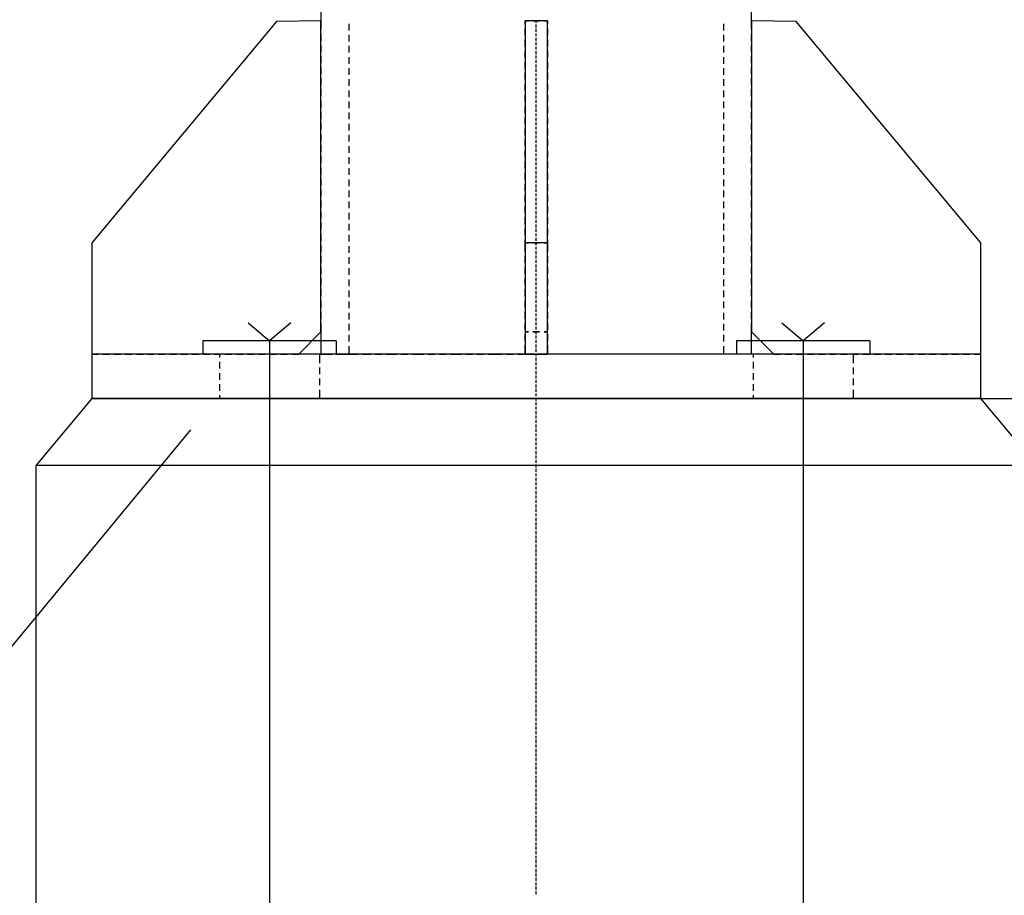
# Model space of a CAD drawing. Extents: x 64462 to 126444, y -56085 to -716.
# Tile 40 of 90: x 93151 to 93594, y -7454 to -7060. Entities that reach past the tile are written whole.
import ezdxf

# ---------------------------------------------------------------- set-up
doc = ezdxf.new("R2010")
doc.units = 0
doc.header["$LTSCALE"] = 11.25

# ---------------------------------------------------------------- blocks, each defined once
blk = doc.blocks.new('DwgObject-55396215-3381')
at = {"color": 1, "linetype": 'Continuous'}
for p, q in [((48493.06, 20871.13), (48493.06, 20371.86)), ((48686.76, 20371.86), (48686.76, 20871.13)), ((48473.07, 20371.53), (48389.91, 20271.86)), ((48493.06, 20371.86), (48473.07, 20371.53)), ((48493.06, 20231.86), (48493.06, 20371.86)), ((48493.06, 20371.86), (48493.06, 20367.86)), ((48505.56, 20370.5), (48505.56, 20367.5)), ((48584.91, 20371.86), (48586.41, 20371.86)), ((48584.91, 20370.36), (48584.91, 20371.86)), ((48584.91, 20371.86), (48584.91, 20271.86)), ((48594.91, 20371.86), (48584.91, 20371.86)), ((48588.41, 20371.86), (48591.41, 20371.86)), ((48589.91, 20370.88), (48589.91, 20372.18)), ((48589.91, 20370.52), (48589.91, 20370.54)), ((48593.41, 20371.86), (48594.91, 20371.86)), ((48594.91, 20371.86), (48594.91, 20370.36)), ((48594.91, 20271.86), (48594.91, 20371.86)), ((48674.26, 20367.5), (48674.26, 20370.5)), ((48706.76, 20371.53), (48686.76, 20371.86)), ((48686.76, 20371.86), (48686.76, 20231.86)), ((48686.76, 20367.86), (48686.76, 20371.86)), ((48789.91, 20271.86), (48706.76, 20371.53)), ((48493.06, 20365.86), (48493.06, 20362.86)), ((48584.91, 20365.36), (48584.91, 20368.36)), ((48589.91, 20368.88), (48589.91, 20370.18)), ((48589.91, 20368.52), (48589.91, 20368.54)), ((48589.91, 20366.88), (48589.91, 20368.18)), ((48589.91, 20366.52), (48589.91, 20366.54)), ((48589.91, 20364.88), (48589.91, 20366.18)), ((48594.91, 20368.36), (48594.91, 20365.36)), ((48686.76, 20362.86), (48686.76, 20365.86)), ((48505.56, 20365.5), (48505.56, 20362.5)), ((48584.91, 20360.36), (48584.91, 20363.36)), ((48589.91, 20364.52), (48589.91, 20364.54)), ((48589.91, 20362.88), (48589.91, 20364.18)), ((48589.91, 20362.52), (48589.91, 20362.54)), ((48589.91, 20360.88), (48589.91, 20362.18)), ((48594.91, 20363.36), (48594.91, 20360.36)), ((48674.26, 20362.5), (48674.26, 20365.5)), ((48493.06, 20360.86), (48493.06, 20357.86)), ((48505.56, 20360.5), (48505.56, 20357.5)), ((48584.91, 20355.36), (48584.91, 20358.36)), ((48589.91, 20360.52), (48589.91, 20360.54)), ((48589.91, 20358.88), (48589.91, 20360.18)), ((48589.91, 20358.52), (48589.91, 20358.54)), ((48589.91, 20356.88), (48589.91, 20358.18)), ((48594.91, 20358.36), (48594.91, 20355.36)), ((48674.26, 20357.5), (48674.26, 20360.5)), ((48686.76, 20357.86), (48686.76, 20360.86)), ((48493.06, 20355.86), (48493.06, 20352.86)), ((48505.56, 20355.5), (48505.56, 20352.5)), ((48584.91, 20350.36), (48584.91, 20353.36)), ((48589.91, 20356.52), (48589.91, 20356.54)), ((48589.91, 20354.88), (48589.91, 20356.18)), ((48589.91, 20354.52), (48589.91, 20354.54)), ((48589.91, 20352.88), (48589.91, 20354.18)), ((48589.91, 20352.52), (48589.91, 20352.54)), ((48594.91, 20353.36), (48594.91, 20350.36)), ((48674.26, 20352.5), (48674.26, 20355.5)), ((48686.76, 20352.86), (48686.76, 20355.86)), ((48493.06, 20350.86), (48493.06, 20347.86)), ((48505.56, 20350.5), (48505.56, 20347.5)), ((48584.91, 20345.36), (48584.91, 20348.36)), ((48589.91, 20350.88), (48589.91, 20352.18)), ((48589.91, 20350.52), (48589.91, 20350.54)), ((48589.91, 20348.88), (48589.91, 20350.18)), ((48589.91, 20348.52), (48589.91, 20348.54)), ((48589.91, 20346.88), (48589.91, 20348.18)), ((48594.91, 20348.36), (48594.91, 20345.36)), ((48674.26, 20347.5), (48674.26, 20350.5)), ((48686.76, 20347.86), (48686.76, 20350.86)), ((48493.06, 20345.86), (48493.06, 20342.86)), ((48505.56, 20345.5), (48505.56, 20342.5)), ((48589.91, 20346.52), (48589.91, 20346.54)), ((48589.91, 20344.88), (48589.91, 20346.18)), ((48589.91, 20344.52), (48589.91, 20344.54)), ((48589.91, 20342.88), (48589.91, 20344.18)), ((48674.26, 20342.5), (48674.26, 20345.5)), ((48686.76, 20342.86), (48686.76, 20345.86)), ((48493.06, 20340.86), (48493.06, 20337.86)), ((48505.56, 20340.5), (48505.56, 20337.5)), ((48584.91, 20340.36), (48584.91, 20343.36)), ((48589.91, 20342.52), (48589.91, 20342.54)), ((48589.91, 20340.88), (48589.91, 20342.18)), ((48589.91, 20340.52), (48589.91, 20340.54)), ((48589.91, 20338.88), (48589.91, 20340.18)), ((48594.91, 20343.36), (48594.91, 20340.36)), ((48674.26, 20337.5), (48674.26, 20340.5)), ((48686.76, 20337.86), (48686.76, 20340.86)), ((48493.06, 20335.86), (48493.06, 20332.86)), ((48505.56, 20335.5), (48505.56, 20332.5)), ((48584.91, 20335.36), (48584.91, 20338.36)), ((48589.91, 20338.52), (48589.91, 20338.54)), ((48589.91, 20336.88), (48589.91, 20338.18)), ((48589.91, 20336.52), (48589.91, 20336.54)), ((48589.91, 20334.88), (48589.91, 20336.18)), ((48594.91, 20338.36), (48594.91, 20335.36)), ((48674.26, 20332.5), (48674.26, 20335.5)), ((48686.76, 20332.86), (48686.76, 20335.86)), ((48493.06, 20330.86), (48493.06, 20327.86)), ((48505.56, 20330.5), (48505.56, 20327.5)), ((48584.91, 20330.36), (48584.91, 20333.36)), ((48589.91, 20334.52), (48589.91, 20334.54)), ((48589.91, 20332.88), (48589.91, 20334.18)), ((48589.91, 20332.52), (48589.91, 20332.54)), ((48589.91, 20330.88), (48589.91, 20332.18)), ((48589.91, 20330.52), (48589.91, 20330.54)), ((48594.91, 20333.36), (48594.91, 20330.36)), ((48674.26, 20327.5), (48674.26, 20330.5)), ((48686.76, 20327.86), (48686.76, 20330.86)), ((48584.91, 20325.36), (48584.91, 20328.36)), ((48589.91, 20328.88), (48589.91, 20330.18)), ((48589.91, 20328.52), (48589.91, 20328.54)), ((48589.91, 20326.88), (48589.91, 20328.18)), ((48589.91, 20326.52), (48589.91, 20326.54)), ((48589.91, 20324.88), (48589.91, 20326.18)), ((48594.91, 20328.36), (48594.91, 20325.36)), ((48493.06, 20325.86), (48493.06, 20322.86)), ((48505.56, 20325.5), (48505.56, 20322.5)), ((48584.91, 20320.36), (48584.91, 20323.36)), ((48589.91, 20324.52), (48589.91, 20324.54)), ((48589.91, 20322.88), (48589.91, 20324.18)), ((48589.91, 20322.52), (48589.91, 20322.54)), ((48589.91, 20320.88), (48589.91, 20322.18)), ((48594.91, 20323.36), (48594.91, 20320.36)), ((48674.26, 20322.5), (48674.26, 20325.5)), ((48686.76, 20322.86), (48686.76, 20325.86)), ((48493.06, 20320.86), (48493.06, 20317.86)), ((48505.56, 20320.5), (48505.56, 20317.5)), ((48584.91, 20315.36), (48584.91, 20318.36)), ((48589.91, 20320.52), (48589.91, 20320.54)), ((48589.91, 20318.88), (48589.91, 20320.18)), ((48589.91, 20318.52), (48589.91, 20318.54)), ((48589.91, 20316.88), (48589.91, 20318.18)), ((48594.91, 20318.36), (48594.91, 20315.36)), ((48674.26, 20317.5), (48674.26, 20320.5)), ((48686.76, 20317.86), (48686.76, 20320.86)), ((48493.06, 20315.86), (48493.06, 20312.86)), ((48505.56, 20315.5), (48505.56, 20312.5)), ((48584.91, 20310.36), (48584.91, 20313.36)), ((48589.91, 20316.52), (48589.91, 20316.54)), ((48589.91, 20314.88), (48589.91, 20316.18)), ((48589.91, 20314.52), (48589.91, 20314.54)), ((48589.91, 20312.88), (48589.91, 20314.18)), ((48594.91, 20313.36), (48594.91, 20310.36)), ((48674.26, 20312.5), (48674.26, 20315.5)), ((48686.76, 20312.86), (48686.76, 20315.86)), ((48493.06, 20310.86), (48493.06, 20307.86)), ((48505.56, 20310.5), (48505.56, 20307.5)), ((48584.91, 20305.36), (48584.91, 20308.36)), ((48589.91, 20312.52), (48589.91, 20312.54)), ((48589.91, 20310.88), (48589.91, 20312.18)), ((48589.91, 20310.52), (48589.91, 20310.54)), ((48589.91, 20308.88), (48589.91, 20310.18)), ((48589.91, 20308.52), (48589.91, 20308.54)), ((48594.91, 20308.36), (48594.91, 20305.36)), ((48674.26, 20307.5), (48674.26, 20310.5)), ((48686.76, 20307.86), (48686.76, 20310.86)), ((48493.06, 20305.86), (48493.06, 20302.86)), ((48505.56, 20305.5), (48505.56, 20302.5)), ((48589.91, 20306.88), (48589.91, 20308.18)), ((48589.91, 20306.52), (48589.91, 20306.54)), ((48589.91, 20304.88), (48589.91, 20306.18)), ((48589.91, 20304.52), (48589.91, 20304.54)), ((48589.91, 20302.88), (48589.91, 20304.18)), ((48674.26, 20302.5), (48674.26, 20305.5)), ((48686.76, 20302.86), (48686.76, 20305.86)), ((48493.06, 20300.86), (48493.06, 20297.86)), ((48505.56, 20300.5), (48505.56, 20297.5)), ((48584.91, 20300.36), (48584.91, 20303.36)), ((48589.91, 20302.52), (48589.91, 20302.54)), ((48589.91, 20300.88), (48589.91, 20302.18)), ((48589.91, 20300.52), (48589.91, 20300.54)), ((48589.91, 20298.88), (48589.91, 20300.18)), ((48594.91, 20303.36), (48594.91, 20300.36)), ((48674.26, 20297.5), (48674.26, 20300.5)), ((48686.76, 20297.86), (48686.76, 20300.86)), ((48493.06, 20295.86), (48493.06, 20292.86)), ((48505.56, 20295.5), (48505.56, 20292.5)), ((48584.91, 20295.36), (48584.91, 20298.36)), ((48589.91, 20298.52), (48589.91, 20298.54)), ((48589.91, 20296.88), (48589.91, 20298.18)), ((48589.91, 20296.52), (48589.91, 20296.54)), ((48589.91, 20294.88), (48589.91, 20296.18)), ((48594.91, 20298.36), (48594.91, 20295.36)), ((48674.26, 20292.5), (48674.26, 20295.5)), ((48686.76, 20292.86), (48686.76, 20295.86)), ((48493.06, 20290.86), (48493.06, 20287.86)), ((48584.91, 20290.36), (48584.91, 20293.36)), ((48589.91, 20294.52), (48589.91, 20294.54)), ((48589.91, 20292.88), (48589.91, 20294.18)), ((48589.91, 20292.52), (48589.91, 20292.54)), ((48589.91, 20290.88), (48589.91, 20292.18)), ((48589.91, 20290.52), (48589.91, 20290.54)), ((48594.91, 20293.36), (48594.91, 20290.36)), ((48686.76, 20287.86), (48686.76, 20290.86)), ((48505.56, 20290.5), (48505.56, 20287.5)), ((48584.91, 20285.36), (48584.91, 20288.36)), ((48589.91, 20288.88), (48589.91, 20290.18)), ((48589.91, 20288.52), (48589.91, 20288.54)), ((48589.91, 20286.88), (48589.91, 20288.18)), ((48589.91, 20286.52), (48589.91, 20286.54)), ((48589.91, 20284.88), (48589.91, 20286.18)), ((48594.91, 20288.36), (48594.91, 20285.36)), ((48674.26, 20287.5), (48674.26, 20290.5)), ((48493.06, 20285.86), (48493.06, 20282.86)), ((48505.56, 20285.5), (48505.56, 20282.5)), ((48584.91, 20280.36), (48584.91, 20283.36)), ((48589.91, 20284.52), (48589.91, 20284.54)), ((48589.91, 20282.88), (48589.91, 20284.18)), ((48589.91, 20282.52), (48589.91, 20282.54)), ((48589.91, 20280.88), (48589.91, 20282.18)), ((48594.91, 20283.36), (48594.91, 20280.36)), ((48674.26, 20282.5), (48674.26, 20285.5)), ((48686.76, 20282.86), (48686.76, 20285.86)), ((48493.06, 20280.86), (48493.06, 20277.86)), ((48505.56, 20280.5), (48505.56, 20277.5)), ((48584.91, 20275.36), (48584.91, 20278.36)), ((48589.91, 20280.52), (48589.91, 20280.54)), ((48589.91, 20278.88), (48589.91, 20280.18)), ((48589.91, 20278.52), (48589.91, 20278.54)), ((48589.91, 20276.88), (48589.91, 20278.18)), ((48594.91, 20278.36), (48594.91, 20275.36)), ((48674.26, 20277.5), (48674.26, 20280.5)), ((48686.76, 20277.86), (48686.76, 20280.86)), ((48493.06, 20275.86), (48493.06, 20272.86)), ((48505.56, 20275.5), (48505.56, 20272.5)), ((48584.91, 20271.86), (48584.91, 20273.36)), ((48589.91, 20276.52), (48589.91, 20276.54)), ((48589.91, 20274.88), (48589.91, 20276.18)), ((48589.91, 20274.52), (48589.91, 20274.54)), ((48589.91, 20272.88), (48589.91, 20274.18)), ((48594.91, 20273.36), (48594.91, 20271.86)), ((48674.26, 20272.5), (48674.26, 20275.5)), ((48686.76, 20272.86), (48686.76, 20275.86)), ((48389.91, 20271.86), (48389.91, 20221.86)), ((48493.06, 20270.86), (48493.06, 20267.86)), ((48505.56, 20270.5), (48505.56, 20267.5)), ((48584.91, 20271.86), (48586.41, 20271.86)), ((48584.91, 20267.86), (48584.91, 20271.86)), ((48584.91, 20271.86), (48584.91, 20221.86)), ((48594.91, 20271.86), (48584.91, 20271.86)), ((48588.41, 20271.86), (48591.41, 20271.86)), ((48589.91, 20272.52), (48589.91, 20272.54)), ((48589.91, 20270.88), (48589.91, 20272.18)), ((48589.91, 20270.52), (48589.91, 20270.54)), ((48589.91, 20268.88), (48589.91, 20270.18)), ((48589.91, 20268.52), (48589.91, 20268.54)), ((48593.41, 20271.86), (48594.91, 20271.86)), ((48594.91, 20271.86), (48594.91, 20267.86)), ((48594.91, 20221.86), (48594.91, 20271.86)), ((48674.26, 20267.5), (48674.26, 20270.5)), ((48686.76, 20267.86), (48686.76, 20270.86)), ((48789.91, 20221.86), (48789.91, 20271.86)), ((48493.06, 20265.86), (48493.06, 20262.86)), ((48505.56, 20265.5), (48505.56, 20262.5)), ((48584.91, 20262.86), (48584.91, 20265.86)), ((48589.91, 20266.88), (48589.91, 20268.18)), ((48589.91, 20266.52), (48589.91, 20266.54)), ((48589.91, 20264.88), (48589.91, 20266.18)), ((48589.91, 20264.52), (48589.91, 20264.54)), ((48589.91, 20262.88), (48589.91, 20264.18)), ((48594.91, 20265.86), (48594.91, 20262.86)), ((48674.26, 20262.5), (48674.26, 20265.5)), ((48686.76, 20262.86), (48686.76, 20265.86)), ((48493.06, 20260.86), (48493.06, 20257.86)), ((48505.56, 20260.5), (48505.56, 20257.5)), ((48584.91, 20257.86), (48584.91, 20260.86)), ((48589.91, 20262.52), (48589.91, 20262.54)), ((48589.91, 20260.88), (48589.91, 20262.18)), ((48589.91, 20260.52), (48589.91, 20260.54)), ((48589.91, 20258.88), (48589.91, 20260.18)), ((48594.91, 20260.86), (48594.91, 20257.86)), ((48674.26, 20257.5), (48674.26, 20260.5)), ((48686.76, 20257.86), (48686.76, 20260.86)), ((48493.06, 20255.86), (48493.06, 20252.86)), ((48505.56, 20255.5), (48505.56, 20252.5)), ((48584.91, 20252.86), (48584.91, 20255.86)), ((48589.91, 20258.52), (48589.91, 20258.54)), ((48589.91, 20256.88), (48589.91, 20258.18)), ((48589.91, 20256.52), (48589.91, 20256.54)), ((48589.91, 20254.88), (48589.91, 20256.18)), ((48594.91, 20255.86), (48594.91, 20252.86)), ((48674.26, 20252.5), (48674.26, 20255.5)), ((48686.76, 20252.86), (48686.76, 20255.86)), ((48493.06, 20250.86), (48493.06, 20247.86)), ((48584.91, 20247.86), (48584.91, 20250.86)), ((48589.91, 20254.52), (48589.91, 20254.54)), ((48589.91, 20252.88), (48589.91, 20254.18)), ((48589.91, 20252.52), (48589.91, 20252.54)), ((48589.91, 20250.88), (48589.91, 20252.18)), ((48594.91, 20250.86), (48594.91, 20247.86)), ((48686.76, 20247.86), (48686.76, 20250.86)), ((48505.56, 20250.5), (48505.56, 20247.5)), ((48589.91, 20250.52), (48589.91, 20250.54)), ((48589.91, 20248.88), (48589.91, 20250.18)), ((48589.91, 20248.52), (48589.91, 20248.54)), ((48589.91, 20246.88), (48589.91, 20248.18)), ((48589.91, 20246.52), (48589.91, 20246.54)), ((48674.26, 20247.5), (48674.26, 20250.5)), ((48493.06, 20245.86), (48493.06, 20242.86)), ((48505.56, 20245.5), (48505.56, 20242.5)), ((48584.91, 20242.86), (48584.91, 20245.86)), ((48589.91, 20244.88), (48589.91, 20246.18)), ((48589.91, 20244.52), (48589.91, 20244.54)), ((48589.91, 20242.88), (48589.91, 20244.18)), ((48589.91, 20242.52), (48589.91, 20242.54)), ((48589.91, 20240.88), (48589.91, 20242.18)), ((48594.91, 20245.86), (48594.91, 20242.86)), ((48674.26, 20242.5), (48674.26, 20245.5)), ((48686.76, 20242.86), (48686.76, 20245.86)), ((48493.06, 20240.86), (48493.06, 20237.86)), ((48505.56, 20240.5), (48505.56, 20237.5)), ((48584.91, 20237.86), (48584.91, 20240.86)), ((48589.91, 20240.52), (48589.91, 20240.54)), ((48589.91, 20238.88), (48589.91, 20240.18)), ((48589.91, 20238.52), (48589.91, 20238.54)), ((48589.91, 20236.88), (48589.91, 20238.18)), ((48594.91, 20240.86), (48594.91, 20237.86)), ((48674.26, 20237.5), (48674.26, 20240.5)), ((48686.76, 20237.86), (48686.76, 20240.86)), ((48460.31, 20235.86), (48469.91, 20227.86)), ((48479.51, 20235.86), (48469.91, 20227.86)), ((48493.06, 20235.86), (48493.06, 20231.86)), ((48505.56, 20235.5), (48505.56, 20232.5)), ((48584.91, 20232.86), (48584.91, 20235.86)), ((48589.91, 20236.52), (48589.91, 20236.54)), ((48589.91, 20234.88), (48589.91, 20236.18)), ((48589.91, 20234.52), (48589.91, 20234.54)), ((48589.91, 20232.88), (48589.91, 20234.18)), ((48594.91, 20235.86), (48594.91, 20232.86)), ((48674.26, 20232.5), (48674.26, 20235.5)), ((48686.76, 20231.86), (48686.76, 20235.86)), ((48700.31, 20235.86), (48709.91, 20227.86)), ((48719.51, 20235.86), (48709.91, 20227.86)), ((48483.06, 20221.86), (48493.06, 20231.86)), ((48493.06, 20231.86), (48493.06, 20221.86)), ((48505.56, 20230.5), (48505.56, 20227.5)), ((48584.91, 20231.86), (48586.41, 20231.86)), ((48586.41, 20231.86), (48584.91, 20231.86)), ((48584.91, 20227.86), (48584.91, 20230.86)), ((48588.41, 20231.86), (48591.41, 20231.86)), ((48591.41, 20231.86), (48588.41, 20231.86)), ((48589.91, 20232.52), (48589.91, 20232.54)), ((48589.91, 20230.88), (48589.91, 20232.18)), ((48589.91, 20230.52), (48589.91, 20230.54)), ((48589.91, 20228.88), (48589.91, 20230.18)), ((48589.91, 20228.52), (48589.91, 20228.54)), ((48593.41, 20231.86), (48594.91, 20231.86)), ((48594.91, 20231.86), (48593.41, 20231.86)), ((48594.91, 20230.86), (48594.91, 20227.86)), ((48674.26, 20227.5), (48674.26, 20230.5)), ((48686.76, 20231.86), (48696.76, 20221.86)), ((48686.76, 20221.86), (48686.76, 20231.86)), ((48439.91, 20227.86), (48439.91, 20221.86)), ((48499.91, 20227.86), (48439.91, 20227.86)), ((48469.91, 20227.86), (48469.91, 19624.9)), ((48499.91, 20227.86), (48499.91, 20221.86)), ((48505.56, 20225.5), (48505.56, 20221.86)), ((48584.91, 20221.86), (48584.91, 20225.86)), ((48589.91, 20226.88), (48589.91, 20228.18)), ((48589.91, 20226.52), (48589.91, 20226.54)), ((48589.91, 20224.88), (48589.91, 20226.18)), ((48589.91, 20224.52), (48589.91, 20224.54)), ((48589.91, 20222.88), (48589.91, 20224.18)), ((48594.91, 20225.86), (48594.91, 20221.86)), ((48674.26, 20221.86), (48674.26, 20225.5)), ((48679.91, 20227.86), (48679.91, 20221.86)), ((48739.91, 20227.86), (48679.91, 20227.86)), ((48709.91, 20227.86), (48709.91, 19624.9)), ((48739.91, 20227.86), (48739.91, 20221.86)), ((48389.91, 20221.86), (48392.99, 20221.86)), ((48389.91, 20221.86), (48389.91, 20201.86)), ((48789.91, 20221.86), (48389.91, 20221.86)), ((48394.99, 20221.86), (48397.99, 20221.86)), ((48399.99, 20221.86), (48402.99, 20221.86)), ((48404.99, 20221.86), (48407.99, 20221.86)), ((48409.99, 20221.86), (48412.99, 20221.86)), ((48414.99, 20221.86), (48417.99, 20221.86)), ((48419.99, 20221.86), (48422.99, 20221.86)), ((48424.99, 20221.86), (48427.99, 20221.86)), ((48429.99, 20221.86), (48432.99, 20221.86)), ((48434.99, 20221.86), (48437.99, 20221.86)), ((48439.99, 20221.86), (48442.99, 20221.86)), ((48444.99, 20221.86), (48447.99, 20221.86)), ((48447.41, 20221.86), (48447.41, 20220.36)), ((48449.99, 20221.86), (48452.99, 20221.86)), ((48454.99, 20221.86), (48457.99, 20221.86)), ((48459.99, 20221.86), (48462.99, 20221.86)), ((48464.99, 20221.86), (48467.99, 20221.86)), ((48469.99, 20221.86), (48472.99, 20221.86)), ((48474.99, 20221.86), (48477.99, 20221.86)), ((48479.99, 20221.86), (48483.06, 20221.86)), ((48492.41, 20221.86), (48492.41, 20217.86)), ((48493.06, 20221.86), (48495.49, 20221.86)), ((48495.49, 20221.86), (48498.07, 20221.86)), ((48500.07, 20221.86), (48502.66, 20221.86)), ((48502.66, 20221.86), (48505.56, 20221.86)), ((48505.56, 20221.86), (48507.68, 20221.86)), ((48507.68, 20221.86), (48509.8, 20221.86)), ((48511.8, 20221.86), (48513.92, 20221.86)), ((48513.92, 20221.86), (48515.44, 20221.86)), ((48517.44, 20221.86), (48520.44, 20221.86)), ((48522.44, 20221.86), (48523.97, 20221.86)), ((48523.97, 20221.86), (48527.15, 20221.86)), ((48529.15, 20221.86), (48532.15, 20221.86)), ((48534.15, 20221.86), (48537.32, 20221.86)), ((48537.32, 20221.86), (48539.32, 20221.86)), ((48541.32, 20221.86), (48544.32, 20221.86)), ((48546.32, 20221.86), (48549.32, 20221.86)), ((48551.32, 20221.86), (48553.32, 20221.86)), ((48553.32, 20221.86), (48556.23, 20221.86)), ((48558.23, 20221.86), (48561.23, 20221.86)), ((48563.23, 20221.86), (48566.23, 20221.86)), ((48568.23, 20221.86), (48571.15, 20221.86)), ((48571.15, 20221.86), (48574.53, 20221.86)), ((48576.53, 20221.86), (48579.53, 20221.86)), ((48581.53, 20221.86), (48584.53, 20221.86)), ((48586.41, 20221.86), (48584.91, 20221.86)), ((48584.91, 20221.86), (48594.91, 20221.86)), ((48586.53, 20221.86), (48589.91, 20221.86)), ((48591.41, 20221.86), (48588.41, 20221.86)), ((48589.91, 20222.52), (48589.91, 20222.54)), ((48589.91, 20220.88), (48589.91, 20222.18)), ((48593.3, 20221.86), (48589.91, 20221.86)), ((48589.91, 20220.52), (48589.91, 20220.54)), ((48589.91, 20218.88), (48589.91, 20220.18)), ((48594.91, 20221.86), (48593.41, 20221.86)), ((48598.3, 20221.86), (48595.3, 20221.86)), ((48603.3, 20221.86), (48600.3, 20221.86)), ((48608.68, 20221.86), (48605.3, 20221.86)), ((48611.6, 20221.86), (48608.68, 20221.86)), ((48616.6, 20221.86), (48613.6, 20221.86)), ((48621.6, 20221.86), (48618.6, 20221.86)), ((48626.51, 20221.86), (48623.6, 20221.86)), ((48628.51, 20221.86), (48626.51, 20221.86)), ((48633.51, 20221.86), (48630.51, 20221.86)), ((48638.51, 20221.86), (48635.51, 20221.86)), ((48642.51, 20221.86), (48640.51, 20221.86)), ((48645.68, 20221.86), (48642.51, 20221.86)), ((48650.68, 20221.86), (48647.68, 20221.86)), ((48655.86, 20221.86), (48652.68, 20221.86)), ((48657.39, 20221.86), (48655.86, 20221.86)), ((48662.39, 20221.86), (48659.39, 20221.86)), ((48665.91, 20221.86), (48664.39, 20221.86)), ((48668.03, 20221.86), (48665.91, 20221.86)), ((48672.15, 20221.86), (48670.03, 20221.86)), ((48674.26, 20221.86), (48672.15, 20221.86)), ((48677.17, 20221.86), (48674.26, 20221.86)), ((48679.76, 20221.86), (48677.17, 20221.86)), ((48684.34, 20221.86), (48681.76, 20221.86)), ((48686.76, 20221.86), (48684.34, 20221.86)), ((48687.41, 20221.86), (48687.41, 20220.36)), ((48696.76, 20221.86), (48699.84, 20221.86)), ((48701.84, 20221.86), (48704.84, 20221.86)), ((48706.84, 20221.86), (48709.84, 20221.86)), ((48711.84, 20221.86), (48714.84, 20221.86)), ((48716.84, 20221.86), (48719.84, 20221.86)), ((48721.84, 20221.86), (48724.84, 20221.86)), ((48726.84, 20221.86), (48729.84, 20221.86)), ((48731.84, 20221.86), (48734.84, 20221.86)), ((48732.41, 20221.86), (48732.41, 20217.86)), ((48736.84, 20221.86), (48739.84, 20221.86)), ((48741.84, 20221.86), (48744.84, 20221.86)), ((48746.84, 20221.86), (48749.84, 20221.86)), ((48751.84, 20221.86), (48754.84, 20221.86)), ((48756.84, 20221.86), (48759.84, 20221.86)), ((48761.84, 20221.86), (48764.84, 20221.86)), ((48766.84, 20221.86), (48769.84, 20221.86)), ((48771.84, 20221.86), (48774.84, 20221.86)), ((48776.84, 20221.86), (48779.84, 20221.86)), ((48781.84, 20221.86), (48784.84, 20221.86)), ((48786.84, 20221.86), (48789.91, 20221.86)), ((48789.91, 20201.86), (48789.91, 20221.86)), ((48447.41, 20218.36), (48447.41, 20215.36)), ((48492.41, 20215.86), (48492.41, 20212.86)), ((48589.91, 20218.52), (48589.91, 20218.54)), ((48589.91, 20216.88), (48589.91, 20218.18)), ((48589.91, 20216.52), (48589.91, 20216.54)), ((48589.91, 20214.88), (48589.91, 20216.18)), ((48687.41, 20218.36), (48687.41, 20215.36)), ((48732.41, 20215.86), (48732.41, 20212.86)), ((48447.41, 20213.36), (48447.41, 20210.36)), ((48492.41, 20210.86), (48492.41, 20207.86)), ((48589.91, 20214.52), (48589.91, 20214.54)), ((48589.91, 20212.88), (48589.91, 20214.18)), ((48589.91, 20212.52), (48589.91, 20212.54)), ((48589.91, 20210.88), (48589.91, 20212.18)), ((48687.41, 20213.36), (48687.41, 20210.36)), ((48732.41, 20210.86), (48732.41, 20207.86)), ((48447.41, 20208.36), (48447.41, 20205.36)), ((48589.91, 20210.52), (48589.91, 20210.54)), ((48589.91, 20208.88), (48589.91, 20210.18)), ((48589.91, 20208.52), (48589.91, 20208.54)), ((48589.91, 20206.88), (48589.91, 20208.18)), ((48589.91, 20206.52), (48589.91, 20206.54)), ((48687.41, 20208.36), (48687.41, 20205.36)), ((48447.41, 20203.36), (48447.41, 20201.86)), ((48492.41, 20205.86), (48492.41, 20201.86)), ((48589.91, 20204.88), (48589.91, 20206.18)), ((48589.91, 20204.52), (48589.91, 20204.54)), ((48589.91, 20202.88), (48589.91, 20204.18)), ((48589.91, 20202.52), (48589.91, 20202.54)), ((48589.91, 20200.88), (48589.91, 20202.18)), ((48687.41, 20203.36), (48687.41, 20201.86)), ((48732.41, 20205.86), (48732.41, 20201.86)), ((48389.91, 20201.86), (48364.91, 20171.86)), ((48789.91, 20201.86), (48389.91, 20201.86)), ((48389.91, 20201.86), (48789.91, 20201.86)), ((48589.91, 20200.52), (48589.91, 20200.54)), ((48589.91, 20198.88), (48589.91, 20200.18)), ((48589.91, 20198.52), (48589.91, 20198.54)), ((48589.91, 20196.88), (48589.91, 20198.18)), ((48763.99, 20201.86), (49075.13, 20201.86)), ((48814.91, 20171.86), (48789.91, 20201.86)), ((48589.91, 20196.52), (48589.91, 20196.54)), ((48589.91, 20194.88), (48589.91, 20196.18)), ((48589.91, 20194.52), (48589.91, 20194.54)), ((48589.91, 20192.88), (48589.91, 20194.18)), ((48589.91, 20192.52), (48589.91, 20192.54)), ((48589.91, 20190.88), (48589.91, 20192.18)), ((48589.91, 20190.52), (48589.91, 20190.54)), ((48589.91, 20188.88), (48589.91, 20190.18)), ((48434.42, 20187.76), (48276.16, 19996.6)), ((48589.91, 20188.52), (48589.91, 20188.54)), ((48589.91, 20186.88), (48589.91, 20188.18)), ((48589.91, 20186.52), (48589.91, 20186.54)), ((48589.91, 20184.88), (48589.91, 20186.18)), ((48589.91, 20184.52), (48589.91, 20184.54)), ((48589.91, 20182.88), (48589.91, 20184.18)), ((48589.91, 20182.52), (48589.91, 20182.54)), ((48589.91, 20180.88), (48589.91, 20182.18)), ((48589.91, 20180.52), (48589.91, 20180.54)), ((48589.91, 20178.88), (48589.91, 20180.18)), ((48589.91, 20178.52), (48589.91, 20178.54)), ((48589.91, 20176.88), (48589.91, 20178.18)), ((48589.91, 20176.52), (48589.91, 20176.54)), ((48589.91, 20174.88), (48589.91, 20176.18)), ((48364.91, 20171.86), (48814.91, 20171.86)), ((48364.91, 20171.86), (48814.91, 20171.86)), ((48364.91, 19505.86), (48364.91, 20171.86)), ((48589.91, 20174.52), (48589.91, 20174.54)), ((48589.91, 20172.88), (48589.91, 20174.18)), ((48589.91, 20172.52), (48589.91, 20172.54)), ((48589.91, 20170.88), (48589.91, 20172.18)), ((48589.91, 20170.52), (48589.91, 20170.54)), ((48589.91, 20168.88), (48589.91, 20170.18)), ((48589.91, 20168.52), (48589.91, 20168.54)), ((48589.91, 20166.88), (48589.91, 20168.18)), ((48589.91, 20166.52), (48589.91, 20166.54)), ((48589.91, 20164.88), (48589.91, 20166.18)), ((48589.91, 20164.52), (48589.91, 20164.54)), ((48589.91, 20162.88), (48589.91, 20164.18)), ((48589.91, 20162.52), (48589.91, 20162.54)), ((48589.91, 20160.88), (48589.91, 20162.18)), ((48589.91, 20160.52), (48589.91, 20160.54)), ((48589.91, 20158.88), (48589.91, 20160.18)), ((48589.91, 20158.52), (48589.91, 20158.54)), ((48589.91, 20156.88), (48589.91, 20158.18)), ((48589.91, 20156.52), (48589.91, 20156.54)), ((48589.91, 20154.88), (48589.91, 20156.18)), ((48589.91, 20154.52), (48589.91, 20154.54)), ((48589.91, 20152.88), (48589.91, 20154.18)), ((48589.91, 20152.52), (48589.91, 20152.54)), ((48589.91, 20150.88), (48589.91, 20152.18)), ((48589.91, 20150.52), (48589.91, 20150.54)), ((48589.91, 20148.88), (48589.91, 20150.18)), ((48589.91, 20148.52), (48589.91, 20148.54)), ((48589.91, 20146.88), (48589.91, 20148.18)), ((48589.91, 20146.52), (48589.91, 20146.54)), ((48589.91, 20144.88), (48589.91, 20146.18)), ((48589.91, 20144.52), (48589.91, 20144.54)), ((48589.91, 20142.88), (48589.91, 20144.18)), ((48589.91, 20142.52), (48589.91, 20142.54)), ((48589.91, 20140.88), (48589.91, 20142.18)), ((48589.91, 20140.52), (48589.91, 20140.54)), ((48589.91, 20138.88), (48589.91, 20140.18)), ((48589.91, 20138.52), (48589.91, 20138.54)), ((48589.91, 20136.88), (48589.91, 20138.18)), ((48589.91, 20136.52), (48589.91, 20136.54)), ((48589.91, 20134.88), (48589.91, 20136.18)), ((48589.91, 20134.52), (48589.91, 20134.54)), ((48589.91, 20132.88), (48589.91, 20134.18)), ((48589.91, 20132.52), (48589.91, 20132.54)), ((48589.91, 20130.88), (48589.91, 20132.18)), ((48589.91, 20130.52), (48589.91, 20130.54)), ((48589.91, 20128.88), (48589.91, 20130.18)), ((48589.91, 20128.52), (48589.91, 20128.54)), ((48589.91, 20126.88), (48589.91, 20128.18)), ((48589.91, 20126.52), (48589.91, 20126.54)), ((48589.91, 20124.88), (48589.91, 20126.18)), ((48589.91, 20124.52), (48589.91, 20124.54)), ((48589.91, 20122.88), (48589.91, 20124.18)), ((48589.91, 20122.52), (48589.91, 20122.54)), ((48589.91, 20120.88), (48589.91, 20122.18)), ((48589.91, 20120.52), (48589.91, 20120.54)), ((48589.91, 20118.88), (48589.91, 20120.18)), ((48589.91, 20118.52), (48589.91, 20118.54)), ((48589.91, 20116.88), (48589.91, 20118.18)), ((48589.91, 20116.52), (48589.91, 20116.54)), ((48589.91, 20114.88), (48589.91, 20116.18)), ((48589.91, 20114.52), (48589.91, 20114.54)), ((48589.91, 20112.88), (48589.91, 20114.18)), ((48589.91, 20112.52), (48589.91, 20112.54)), ((48589.91, 20110.88), (48589.91, 20112.18)), ((48589.91, 20110.52), (48589.91, 20110.54)), ((48589.91, 20108.88), (48589.91, 20110.18)), ((48589.91, 20108.52), (48589.91, 20108.54)), ((48589.91, 20106.88), (48589.91, 20108.18)), ((48589.91, 20106.52), (48589.91, 20106.54)), ((48589.91, 20104.88), (48589.91, 20106.18)), ((48589.91, 20104.52), (48589.91, 20104.54)), ((48589.91, 20102.88), (48589.91, 20104.18)), ((48589.91, 20102.52), (48589.91, 20102.54)), ((48589.91, 20100.88), (48589.91, 20102.18)), ((48589.91, 20100.52), (48589.91, 20100.54)), ((48589.91, 20098.88), (48589.91, 20100.18)), ((48589.91, 20098.52), (48589.91, 20098.54)), ((48589.91, 20096.88), (48589.91, 20098.18)), ((48589.91, 20096.52), (48589.91, 20096.54)), ((48589.91, 20094.88), (48589.91, 20096.18)), ((48589.91, 20094.52), (48589.91, 20094.54)), ((48589.91, 20092.88), (48589.91, 20094.18)), ((48589.91, 20092.52), (48589.91, 20092.54)), ((48589.91, 20090.88), (48589.91, 20092.18)), ((48589.91, 20090.52), (48589.91, 20090.54)), ((48589.91, 20088.88), (48589.91, 20090.18)), ((48589.91, 20088.52), (48589.91, 20088.54)), ((48589.91, 20086.88), (48589.91, 20088.18)), ((48589.91, 20086.52), (48589.91, 20086.54)), ((48589.91, 20084.88), (48589.91, 20086.18)), ((48589.91, 20084.52), (48589.91, 20084.54)), ((48589.91, 20082.88), (48589.91, 20084.18)), ((48589.91, 20082.52), (48589.91, 20082.54)), ((48589.91, 20080.88), (48589.91, 20082.18)), ((48589.91, 20080.52), (48589.91, 20080.54)), ((48589.91, 20078.88), (48589.91, 20080.18)), ((48589.91, 20078.52), (48589.91, 20078.54)), ((48589.91, 20076.88), (48589.91, 20078.18)), ((48589.91, 20076.52), (48589.91, 20076.54)), ((48589.91, 20074.88), (48589.91, 20076.18)), ((48589.91, 20074.52), (48589.91, 20074.54)), ((48589.91, 20072.88), (48589.91, 20074.18)), ((48589.91, 20072.52), (48589.91, 20072.54)), ((48589.91, 20070.88), (48589.91, 20072.18)), ((48589.91, 20070.52), (48589.91, 20070.54)), ((48589.91, 20068.88), (48589.91, 20070.18)), ((48589.91, 20068.52), (48589.91, 20068.54)), ((48589.91, 20066.88), (48589.91, 20068.18)), ((48589.91, 20066.52), (48589.91, 20066.54)), ((48589.91, 20064.88), (48589.91, 20066.18)), ((48589.91, 20064.52), (48589.91, 20064.54)), ((48589.91, 20062.88), (48589.91, 20064.18)), ((48589.91, 20062.52), (48589.91, 20062.54)), ((48589.91, 20060.88), (48589.91, 20062.18)), ((48589.91, 20060.52), (48589.91, 20060.54)), ((48589.91, 20058.88), (48589.91, 20060.18)), ((48589.91, 20058.52), (48589.91, 20058.54)), ((48589.91, 20056.88), (48589.91, 20058.18)), ((48589.91, 20056.52), (48589.91, 20056.54)), ((48589.91, 20054.88), (48589.91, 20056.18)), ((48589.91, 20054.52), (48589.91, 20054.54)), ((48589.91, 20052.88), (48589.91, 20054.18)), ((48589.91, 20052.52), (48589.91, 20052.54)), ((48589.91, 20050.88), (48589.91, 20052.18)), ((48589.91, 20050.52), (48589.91, 20050.54)), ((48589.91, 20048.88), (48589.91, 20050.18)), ((48589.91, 20048.52), (48589.91, 20048.54)), ((48589.91, 20046.88), (48589.91, 20048.18)), ((48589.91, 20046.52), (48589.91, 20046.54)), ((48589.91, 20044.88), (48589.91, 20046.18)), ((48589.91, 20044.52), (48589.91, 20044.54)), ((48589.91, 20042.88), (48589.91, 20044.18)), ((48589.91, 20042.52), (48589.91, 20042.54)), ((48589.91, 20040.88), (48589.91, 20042.18)), ((48589.91, 20040.52), (48589.91, 20040.54)), ((48589.91, 20038.88), (48589.91, 20040.18)), ((48589.91, 20038.52), (48589.91, 20038.54)), ((48589.91, 20036.88), (48589.91, 20038.18)), ((48589.91, 20036.52), (48589.91, 20036.54)), ((48589.91, 20034.88), (48589.91, 20036.18)), ((48589.91, 20034.52), (48589.91, 20034.54)), ((48589.91, 20032.88), (48589.91, 20034.18)), ((48589.91, 20032.52), (48589.91, 20032.54)), ((48589.91, 20030.88), (48589.91, 20032.18)), ((48589.91, 20030.52), (48589.91, 20030.54)), ((48589.91, 20028.88), (48589.91, 20030.18)), ((48589.91, 20028.52), (48589.91, 20028.54)), ((48589.91, 20026.88), (48589.91, 20028.18)), ((48589.91, 20026.52), (48589.91, 20026.54)), ((48589.91, 20024.88), (48589.91, 20026.18)), ((48589.91, 20024.52), (48589.91, 20024.54)), ((48589.91, 20022.88), (48589.91, 20024.18)), ((48589.91, 20022.52), (48589.91, 20022.54)), ((48589.91, 20020.88), (48589.91, 20022.18)), ((48589.91, 20020.52), (48589.91, 20020.54)), ((48589.91, 20018.88), (48589.91, 20020.18)), ((48589.91, 20018.52), (48589.91, 20018.54)), ((48589.91, 20016.88), (48589.91, 20018.18)), ((48589.91, 20016.52), (48589.91, 20016.54)), ((48589.91, 20014.88), (48589.91, 20016.18)), ((48589.91, 20014.52), (48589.91, 20014.54)), ((48589.91, 20012.88), (48589.91, 20014.18)), ((48589.91, 20012.52), (48589.91, 20012.54)), ((48589.91, 20010.88), (48589.91, 20012.18)), ((48589.91, 20010.52), (48589.91, 20010.54)), ((48589.91, 20008.88), (48589.91, 20010.18)), ((48589.91, 20008.52), (48589.91, 20008.54)), ((48589.91, 20006.88), (48589.91, 20008.18)), ((48589.91, 20006.52), (48589.91, 20006.54)), ((48589.91, 20004.88), (48589.91, 20006.18)), ((48589.91, 20004.52), (48589.91, 20004.54)), ((48589.91, 20002.88), (48589.91, 20004.18)), ((48589.91, 20002.52), (48589.91, 20002.54)), ((48589.91, 20000.88), (48589.91, 20002.18)), ((48589.91, 20000.52), (48589.91, 20000.54)), ((48589.91, 19998.88), (48589.91, 20000.18)), ((48589.91, 19998.52), (48589.91, 19998.54)), ((48589.91, 19996.88), (48589.91, 19998.18)), ((48589.91, 19996.52), (48589.91, 19996.54)), ((48589.91, 19994.88), (48589.91, 19996.18)), ((48589.91, 19994.52), (48589.91, 19994.54)), ((48589.91, 19992.88), (48589.91, 19994.18)), ((48589.91, 19992.52), (48589.91, 19992.54)), ((48589.91, 19990.88), (48589.91, 19992.18)), ((48589.91, 19990.52), (48589.91, 19990.54)), ((48589.91, 19988.88), (48589.91, 19990.18)), ((48589.91, 19988.52), (48589.91, 19988.54)), ((48589.91, 19986.88), (48589.91, 19988.18)), ((48589.91, 19986.52), (48589.91, 19986.54)), ((48589.91, 19984.88), (48589.91, 19986.18)), ((48589.91, 19984.52), (48589.91, 19984.54)), ((48589.91, 19982.88), (48589.91, 19984.18)), ((48589.91, 19982.52), (48589.91, 19982.54)), ((48589.91, 19980.88), (48589.91, 19982.18)), ((48589.91, 19980.52), (48589.91, 19980.54)), ((48589.91, 19978.88), (48589.91, 19980.18)), ((48589.91, 19978.52), (48589.91, 19978.54))]:
    blk.add_line(p, q, dxfattribs=at)

msp = doc.modelspace()

# ---------------------------------------------------------------- block references
msp.add_blockref('DwgObject-55396215-3381', (44793.1, -27432.61))

doc.saveas('drawing.dxf')
